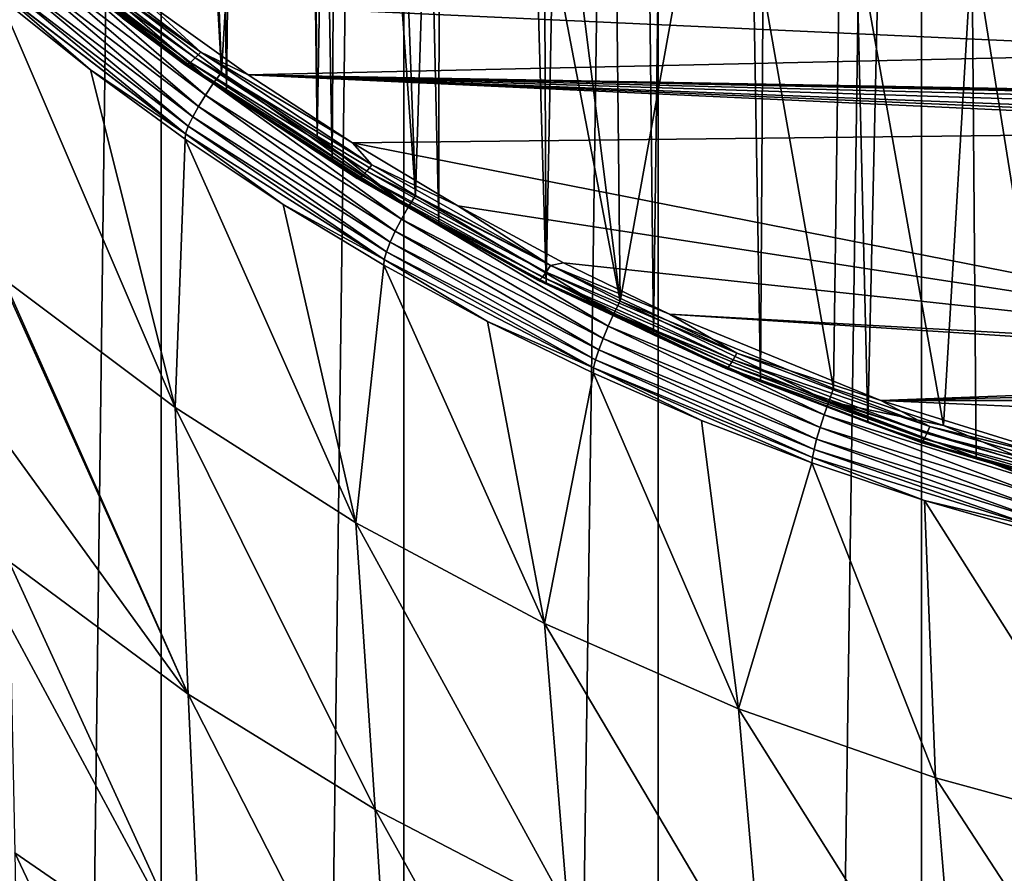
# Model space of a CAD drawing. Header units: millimetres. Extents: x -24 to 24, y 0 to 188.
# Tile 29 of 256: x -13.91 to -5.97, y 105.38 to 112.26. Entities that reach past the tile are written whole.
import ezdxf

# ---------------------------------------------------------------- set-up
doc = ezdxf.new("R2010")
doc.units = ezdxf.units.MM
doc.header["$LTSCALE"] = 58.620611
for name, color, linetype in [('13', 7, 'CONTINUOUS'), ('147', 7, 'CONTINUOUS'), ('151', 7, 'CONTINUOUS'), ('161', 7, 'CONTINUOUS'), ('2', 7, 'CONTINUOUS'), ('22', 7, 'CONTINUOUS'), ('6', 7, 'CONTINUOUS'), ('62', 7, 'CONTINUOUS')]:
    doc.layers.add(name, color=color, linetype=linetype)

msp = doc.modelspace()

# ---------------------------------------------------------------- linework, layer by layer
at = {"layer": '13', "color": 7, "linetype": 'CONTINUOUS'}
for points in [[(-13.6678, 136.5602, 107.508), (-12.2793, 111.8361, 115.3035), (-13.5138, 136.5928, 107.4977), (-13.6678, 136.5602, 107.508)], [(-13.5138, 136.5928, 107.4977), (-12.2793, 111.8361, 115.3035), (-13.3574, 136.6126, 107.4915), (-13.5138, 136.5928, 107.4977)], [(-12.2793, 111.8361, 115.3035), (-13.2, 136.6192, 107.4894), (-13.3574, 136.6126, 107.4915), (-12.2793, 111.8361, 115.3035)], [(-13.2, 136.6192, 107.4894), (-12.2793, 111.8361, 115.3035), (-11.65, 122.3313, 111.9944), (-13.2, 136.6192, 107.4894)], [(-13.7431, 112.9565, 114.9502), (-12.2793, 111.8361, 115.3035), (-13.6678, 136.5602, 107.508), (-13.7431, 112.9565, 114.9502)], [(-12.2793, 111.8361, 115.3035), (-11.5087, 111.3237, 115.4651), (-11.65, 122.3313, 111.9944), (-12.2793, 111.8361, 115.3035)], [(-11.65, 122.3313, 111.9944), (-11.5087, 111.3237, 115.4651), (-11.579, 121.0884, 112.3863), (-11.65, 122.3313, 111.9944)], [(-11.579, 121.0884, 112.3863), (-11.5087, 111.3237, 115.4651), (-11.3626, 119.861, 112.7733), (-11.579, 121.0884, 112.3863)], [(-11.5087, 111.3237, 115.4651), (-10.7151, 110.8451, 115.6159), (-11.3626, 119.861, 112.7733), (-11.5087, 111.3237, 115.4651)], [(-11.3626, 119.861, 112.7733), (-10.7151, 110.8451, 115.6159), (-11.0037, 118.6643, 113.1506), (-11.3626, 119.861, 112.7733)], [(-11.0037, 118.6643, 113.1506), (-10.7151, 110.8451, 115.6159), (-10.5067, 117.5134, 113.5134), (-11.0037, 118.6643, 113.1506)], [(-10.7151, 110.8451, 115.6159), (-9.0664, 109.994, 115.8843), (-10.5067, 117.5134, 113.5134), (-10.7151, 110.8451, 115.6159)], [(-10.5067, 117.5134, 113.5134), (-9.0664, 109.994, 115.8843), (-9.8779, 116.4228, 113.8573), (-10.5067, 117.5134, 113.5134)], [(-9.8779, 116.4228, 113.8573), (-9.0664, 109.994, 115.8843), (-9.1251, 115.4061, 114.1779), (-9.8779, 116.4228, 113.8573)], [(-9.1251, 115.4061, 114.1779), (-9.0664, 109.994, 115.8843), (-8.2578, 114.476, 114.4711), (-9.1251, 115.4061, 114.1779)], [(-9.0664, 109.994, 115.8843), (-7.3455, 109.2886, 116.1067), (-8.2578, 114.476, 114.4711), (-9.0664, 109.994, 115.8843)], [(-8.2578, 114.476, 114.4711), (-7.3455, 109.2886, 116.1067), (-7.2868, 113.6443, 114.7334), (-8.2578, 114.476, 114.4711)], [(-7.3455, 109.2886, 116.1067), (-6.4588, 108.9912, 116.2005), (-7.2868, 113.6443, 114.7334), (-7.3455, 109.2886, 116.1067)], [(-7.2868, 113.6443, 114.7334), (-6.4588, 108.9912, 116.2005), (-6.2244, 112.9214, 114.9613), (-7.2868, 113.6443, 114.7334)], [(-6.4588, 108.9912, 116.2005), (-5.5559, 108.7314, 116.2824), (-6.2244, 112.9214, 114.9613), (-6.4588, 108.9912, 116.2005)], [(-6.2244, 112.9214, 114.9613), (-5.5559, 108.7314, 116.2824), (-5.0839, 112.3164, 115.1521), (-6.2244, 112.9214, 114.9613)]]:
    msp.add_3dface(points, dxfattribs=at)
at = {"layer": '147', "color": 7, "linetype": 'CONTINUOUS'}
for points in [[(-3.9193, 112.0006, 115.7759), (-12.8935, 112.4112, 115.6464), (-5.1203, 112.4837, 115.6236), (-3.9193, 112.0006, 115.7759)], [(-12.064, 111.8176, 115.8336), (-12.8935, 112.4112, 115.6464), (-3.9193, 112.0006, 115.7759), (-12.064, 111.8176, 115.8336)], [(-2.6693, 111.6486, 115.8869), (-12.064, 111.8176, 115.8336), (-3.9193, 112.0006, 115.7759), (-2.6693, 111.6486, 115.8869)], [(-11.2227, 111.2678, 116.0069), (-12.064, 111.8176, 115.8336), (-2.4369, 111.3696, 115.9749), (-11.2227, 111.2678, 116.0069)], [(-2.4369, 111.3696, 115.9749), (-12.064, 111.8176, 115.8336), (-2.4395, 111.4077, 115.9628), (-2.4369, 111.3696, 115.9749)], [(-2.4395, 111.4077, 115.9628), (-12.064, 111.8176, 115.8336), (-2.4476, 111.4452, 115.951), (-2.4395, 111.4077, 115.9628)], [(-2.4476, 111.4452, 115.951), (-12.064, 111.8176, 115.8336), (-2.479, 111.5156, 115.9288), (-2.4476, 111.4452, 115.951)], [(-2.479, 111.5156, 115.9288), (-12.064, 111.8176, 115.8336), (-2.5289, 111.5757, 115.9099), (-2.479, 111.5156, 115.9288)], [(-2.5289, 111.5757, 115.9099), (-12.064, 111.8176, 115.8336), (-2.5939, 111.6211, 115.8955), (-2.5289, 111.5757, 115.9099)], [(-2.5939, 111.6211, 115.8955), (-12.064, 111.8176, 115.8336), (-2.6306, 111.6373, 115.8905), (-2.5939, 111.6211, 115.8955)], [(-2.6306, 111.6373, 115.8905), (-12.064, 111.8176, 115.8336), (-2.6693, 111.6486, 115.8869), (-2.6306, 111.6373, 115.8905)], [(-2.4369, 109.5423, 116.551), (-11.2227, 111.2678, 116.0069), (-2.4369, 111.3696, 115.9749), (-2.4369, 109.5423, 116.551)], [(-10.3737, 110.7627, 116.1662), (-11.2227, 111.2678, 116.0069), (-2.4369, 109.5423, 116.551), (-10.3737, 110.7627, 116.1662)], [(-9.5212, 110.3033, 116.3111), (-10.3737, 110.7627, 116.1662), (-2.4369, 109.5423, 116.551), (-9.5212, 110.3033, 116.3111)], [(-8.669, 109.8897, 116.4414), (-9.5212, 110.3033, 116.3111), (-2.4369, 109.5423, 116.551), (-8.669, 109.8897, 116.4414)], [(-6.9644, 109.1938, 116.6609), (-8.669, 109.8897, 116.4414), (-1.2178, 109.4067, 116.5937), (-6.9644, 109.1938, 116.6609)], [(-8.669, 109.8897, 116.4414), (-2.4369, 109.5423, 116.551), (-1.2178, 109.4067, 116.5937), (-8.669, 109.8897, 116.4414)], [(0.0077, 109.3502, 116.6116), (-6.9644, 109.1938, 116.6609), (-1.2178, 109.4067, 116.5937), (0.0077, 109.3502, 116.6116)], [(6.965, 109.1939, 116.6608), (-6.9644, 109.1938, 116.6609), (0.0077, 109.3502, 116.6116), (6.965, 109.1939, 116.6608)], [(5.2346, 108.6558, 116.8305), (-6.9644, 109.1938, 116.6609), (6.965, 109.1939, 116.6608), (5.2346, 108.6558, 116.8305)], [(-5.2346, 108.6558, 116.8305), (-6.9644, 109.1938, 116.6609), (5.2346, 108.6558, 116.8305), (-5.2346, 108.6558, 116.8305)]]:
    msp.add_3dface(points, dxfattribs=at)
at = {"layer": '151', "color": 7, "linetype": 'CONTINUOUS'}
for points in [[(-13.8052, 112.9505, 115.5186), (-12.4902, 111.9528, 115.8312), (-13.8456, 112.9198, 115.5783), (-13.8052, 112.9505, 115.5186)], [(-13.8031, 112.9523, 115.5161), (-12.4902, 111.9528, 115.8312), (-13.8052, 112.9505, 115.5186), (-13.8031, 112.9523, 115.5161)], [(-13.7581, 112.9939, 115.4734), (-12.4463, 112.0002, 115.7855), (-13.8031, 112.9523, 115.5161), (-13.7581, 112.9939, 115.4734)], [(-13.8031, 112.9523, 115.5161), (-12.4463, 112.0002, 115.7855), (-12.4902, 111.9528, 115.8312), (-13.8031, 112.9523, 115.5161)], [(-13.7553, 112.9967, 115.4714), (-12.4463, 112.0002, 115.7855), (-13.7581, 112.9939, 115.4734), (-13.7553, 112.9967, 115.4714)], [(-13.7553, 112.9967, 115.4714), (-12.8935, 112.4112, 115.6464), (-12.4463, 112.0002, 115.7855), (-13.7553, 112.9967, 115.4714)], [(-13.8967, 112.9045, 115.7288), (-12.5763, 111.8991, 116.046), (-13.9026, 112.9199, 115.8006), (-13.8967, 112.9045, 115.7288)], [(-13.9026, 112.9199, 115.8006), (-12.5763, 111.8991, 116.046), (-13.0787, 112.2763, 116.0035), (-13.9026, 112.9199, 115.8006)], [(-13.896, 112.904, 115.7245), (-12.5588, 111.8994, 115.9688), (-13.8967, 112.9045, 115.7288), (-13.896, 112.904, 115.7245)], [(-13.8967, 112.9045, 115.7288), (-12.5588, 111.8994, 115.9688), (-12.5763, 111.8991, 116.046), (-13.8967, 112.9045, 115.7288)], [(-13.8778, 112.9036, 115.6521), (-12.5588, 111.8994, 115.9688), (-13.896, 112.904, 115.7245), (-13.8778, 112.9036, 115.6521)], [(-13.8766, 112.9039, 115.6486), (-12.5293, 111.9176, 115.8943), (-13.8778, 112.9036, 115.6521), (-13.8766, 112.9039, 115.6486)], [(-13.8778, 112.9036, 115.6521), (-12.5293, 111.9176, 115.8943), (-12.5588, 111.8994, 115.9688), (-13.8778, 112.9036, 115.6521)], [(-13.8456, 112.9198, 115.5783), (-12.5293, 111.9176, 115.8943), (-13.8766, 112.9039, 115.6486), (-13.8456, 112.9198, 115.5783)], [(-13.8456, 112.9198, 115.5783), (-12.4902, 111.9528, 115.8312), (-12.5293, 111.9176, 115.8943), (-13.8456, 112.9198, 115.5783)], [(-12.8935, 112.4112, 115.6464), (-12.064, 111.8176, 115.8336), (-12.4463, 112.0002, 115.7855), (-12.8935, 112.4112, 115.6464)], [(-13.0787, 112.2763, 116.0035), (-12.5763, 111.8991, 116.046), (-12.2384, 111.6751, 116.1931), (-13.0787, 112.2763, 116.0035)], [(-12.4463, 112.0002, 115.7855), (-11.0683, 111.092, 116.0719), (-12.4902, 111.9528, 115.8312), (-12.4463, 112.0002, 115.7855)], [(-12.064, 111.8176, 115.8336), (-11.2227, 111.2678, 116.0069), (-12.4463, 112.0002, 115.7855), (-12.064, 111.8176, 115.8336)], [(-12.4463, 112.0002, 115.7855), (-11.2227, 111.2678, 116.0069), (-11.0683, 111.092, 116.0719), (-12.4463, 112.0002, 115.7855)], [(-12.5293, 111.9176, 115.8943), (-11.1433, 111.0041, 116.1823), (-12.5588, 111.8994, 115.9688), (-12.5293, 111.9176, 115.8943)], [(-12.4902, 111.9528, 115.8312), (-11.108, 111.0418, 116.1184), (-12.5293, 111.9176, 115.8943), (-12.4902, 111.9528, 115.8312)], [(-12.5293, 111.9176, 115.8943), (-11.108, 111.0418, 116.1184), (-11.1433, 111.0041, 116.1823), (-12.5293, 111.9176, 115.8943)], [(-12.4902, 111.9528, 115.8312), (-11.0683, 111.092, 116.0719), (-11.108, 111.0418, 116.1184), (-12.4902, 111.9528, 115.8312)], [(-12.5588, 111.8994, 115.9688), (-11.17, 110.984, 116.2574), (-12.5763, 111.8991, 116.046), (-12.5588, 111.8994, 115.9688)], [(-12.5763, 111.8991, 116.046), (-11.17, 110.984, 116.2574), (-11.1857, 110.9827, 116.335), (-12.5763, 111.8991, 116.046)], [(-12.5763, 111.8991, 116.046), (-11.1857, 110.9827, 116.335), (-12.2384, 111.6751, 116.1931), (-12.5763, 111.8991, 116.046)], [(-12.5588, 111.8994, 115.9688), (-11.1433, 111.0041, 116.1823), (-11.17, 110.984, 116.2574), (-12.5588, 111.8994, 115.9688)], [(-12.2384, 111.6751, 116.1931), (-11.1857, 110.9827, 116.335), (-11.3861, 111.118, 116.3687), (-12.2384, 111.6751, 116.1931)], [(-11.2227, 111.2678, 116.0069), (-10.3737, 110.7627, 116.1662), (-11.0683, 111.092, 116.0719), (-11.2227, 111.2678, 116.0069)], [(-11.3861, 111.118, 116.3687), (-11.1857, 110.9827, 116.335), (-10.5259, 110.6064, 116.5301), (-11.3861, 111.118, 116.3687)], [(-11.108, 111.0418, 116.1184), (-9.661, 110.2276, 116.3751), (-11.1433, 111.0041, 116.1823), (-11.108, 111.0418, 116.1184)], [(-11.0683, 111.092, 116.0719), (-9.626, 110.2805, 116.3277), (-11.108, 111.0418, 116.1184), (-11.0683, 111.092, 116.0719)], [(-11.108, 111.0418, 116.1184), (-9.626, 110.2805, 116.3277), (-9.661, 110.2276, 116.3751), (-11.108, 111.0418, 116.1184)], [(-11.0683, 111.092, 116.0719), (-10.3737, 110.7627, 116.1662), (-9.626, 110.2805, 116.3277), (-11.0683, 111.092, 116.0719)], [(-11.17, 110.984, 116.2574), (-9.7157, 110.1658, 116.5154), (-11.1857, 110.9827, 116.335), (-11.17, 110.984, 116.2574)], [(-11.1857, 110.9827, 116.335), (-9.7157, 110.1658, 116.5154), (-9.7296, 110.1634, 116.5933), (-11.1857, 110.9827, 116.335)], [(-11.1857, 110.9827, 116.335), (-9.7296, 110.1634, 116.5933), (-10.5259, 110.6064, 116.5301), (-11.1857, 110.9827, 116.335)], [(-11.1433, 111.0041, 116.1823), (-9.6921, 110.1876, 116.4398), (-11.17, 110.984, 116.2574), (-11.1433, 111.0041, 116.1823)], [(-11.17, 110.984, 116.2574), (-9.6921, 110.1876, 116.4398), (-9.7157, 110.1658, 116.5154), (-11.17, 110.984, 116.2574)], [(-11.1433, 111.0041, 116.1823), (-9.661, 110.2276, 116.3751), (-9.6921, 110.1876, 116.4398), (-11.1433, 111.0041, 116.1823)], [(-10.3737, 110.7627, 116.1662), (-9.5212, 110.3033, 116.3111), (-9.626, 110.2805, 116.3277), (-10.3737, 110.7627, 116.1662)], [(-10.5259, 110.6064, 116.5301), (-9.7296, 110.1634, 116.5933), (-9.6618, 110.1407, 116.6769), (-10.5259, 110.6064, 116.5301)], [(-9.626, 110.2805, 116.3277), (-8.1239, 109.5748, 116.5503), (-9.661, 110.2276, 116.3751), (-9.626, 110.2805, 116.3277)], [(-9.5212, 110.3033, 116.3111), (-8.669, 109.8897, 116.4414), (-9.626, 110.2805, 116.3277), (-9.5212, 110.3033, 116.3111)], [(-9.626, 110.2805, 116.3277), (-8.669, 109.8897, 116.4414), (-8.1239, 109.5748, 116.5503), (-9.626, 110.2805, 116.3277)], [(-9.7157, 110.1658, 116.5154), (-8.2006, 109.4539, 116.7398), (-9.7296, 110.1634, 116.5933), (-9.7157, 110.1658, 116.5154)], [(-9.7296, 110.1634, 116.5933), (-8.2006, 109.4539, 116.7398), (-8.2125, 109.4506, 116.818), (-9.7296, 110.1634, 116.5933)], [(-9.7296, 110.1634, 116.5933), (-8.2125, 109.4506, 116.818), (-9.6618, 110.1407, 116.6769), (-9.7296, 110.1634, 116.5933)], [(-9.6921, 110.1876, 116.4398), (-8.1804, 109.4774, 116.6637), (-9.7157, 110.1658, 116.5154), (-9.6921, 110.1876, 116.4398)], [(-9.7157, 110.1658, 116.5154), (-8.1804, 109.4774, 116.6637), (-8.2006, 109.4539, 116.7398), (-9.7157, 110.1658, 116.5154)], [(-9.661, 110.2276, 116.3751), (-8.1538, 109.5195, 116.5984), (-9.6921, 110.1876, 116.4398), (-9.661, 110.2276, 116.3751)], [(-9.6921, 110.1876, 116.4398), (-8.1538, 109.5195, 116.5984), (-8.1804, 109.4774, 116.6637), (-9.6921, 110.1876, 116.4398)], [(-9.661, 110.2276, 116.3751), (-8.1239, 109.5748, 116.5503), (-8.1538, 109.5195, 116.5984), (-9.661, 110.2276, 116.3751)], [(-9.6618, 110.1407, 116.6769), (-8.2125, 109.4506, 116.818), (-8.7975, 109.7214, 116.8091), (-9.6618, 110.1407, 116.6769)], [(-8.669, 109.8897, 116.4414), (-6.9644, 109.1938, 116.6609), (-8.1239, 109.5748, 116.5503), (-8.669, 109.8897, 116.4414)], [(-8.7975, 109.7214, 116.8091), (-8.2125, 109.4506, 116.818), (-7.9344, 109.3474, 116.927), (-8.7975, 109.7214, 116.8091)], [(-8.1239, 109.5748, 116.5503), (-6.5682, 108.9847, 116.7363), (-8.1538, 109.5195, 116.5984), (-8.1239, 109.5748, 116.5503)], [(-8.1239, 109.5748, 116.5503), (-6.9644, 109.1938, 116.6609), (-6.5682, 108.9847, 116.7363), (-8.1239, 109.5748, 116.5503)], [(-8.2006, 109.4539, 116.7398), (-6.6307, 108.8585, 116.9275), (-8.2125, 109.4506, 116.818), (-8.2006, 109.4539, 116.7398)], [(-8.2125, 109.4506, 116.818), (-6.6307, 108.8585, 116.9275), (-6.6404, 108.8543, 117.006), (-8.2125, 109.4506, 116.818)], [(-8.2125, 109.4506, 116.818), (-6.6404, 108.8543, 117.006), (-7.9344, 109.3474, 116.927), (-8.2125, 109.4506, 116.818)], [(-8.1804, 109.4774, 116.6637), (-6.6142, 108.8834, 116.851), (-8.2006, 109.4539, 116.7398), (-8.1804, 109.4774, 116.6637)], [(-8.2006, 109.4539, 116.7398), (-6.6142, 108.8834, 116.851), (-6.6307, 108.8585, 116.9275), (-8.2006, 109.4539, 116.7398)], [(-8.1538, 109.5195, 116.5984), (-6.5925, 108.9274, 116.7851), (-8.1804, 109.4774, 116.6637), (-8.1538, 109.5195, 116.5984)], [(-8.1804, 109.4774, 116.6637), (-6.5925, 108.9274, 116.7851), (-6.6142, 108.8834, 116.851), (-8.1804, 109.4774, 116.6637)], [(-8.1538, 109.5195, 116.5984), (-6.5682, 108.9847, 116.7363), (-6.5925, 108.9274, 116.7851), (-8.1538, 109.5195, 116.5984)], [(-7.9344, 109.3474, 116.927), (-6.6404, 108.8543, 117.006), (-7.0691, 109.0159, 117.0315), (-7.9344, 109.3474, 116.927)], [(-6.9644, 109.1938, 116.6609), (-5.2346, 108.6558, 116.8305), (-6.5682, 108.9847, 116.7363), (-6.9644, 109.1938, 116.6609)], [(-7.0691, 109.0159, 117.0315), (-6.6404, 108.8543, 117.006), (-6.1966, 108.7239, 117.1236), (-7.0691, 109.0159, 117.0315)], [(-6.5682, 108.9847, 116.7363), (-4.9673, 108.5175, 116.8836), (-6.5925, 108.9274, 116.7851), (-6.5682, 108.9847, 116.7363)], [(-6.5682, 108.9847, 116.7363), (-5.2346, 108.6558, 116.8305), (-4.9673, 108.5175, 116.8836), (-6.5682, 108.9847, 116.7363)], [(-6.5925, 108.9274, 116.7851), (-4.986, 108.4584, 116.933), (-6.6142, 108.8834, 116.851), (-6.5925, 108.9274, 116.7851)], [(-6.5925, 108.9274, 116.7851), (-4.9673, 108.5175, 116.8836), (-4.986, 108.4584, 116.933), (-6.5925, 108.9274, 116.7851)], [(-6.6307, 108.8585, 116.9275), (-5.0151, 108.3869, 117.0762), (-6.6404, 108.8543, 117.006), (-6.6307, 108.8585, 116.9275)], [(-6.6404, 108.8543, 117.006), (-5.0151, 108.3869, 117.0762), (-5.0225, 108.3821, 117.1549), (-6.6404, 108.8543, 117.006)], [(-6.6404, 108.8543, 117.006), (-5.0225, 108.3821, 117.1549), (-6.1966, 108.7239, 117.1236), (-6.6404, 108.8543, 117.006)], [(-6.6142, 108.8834, 116.851), (-5.0025, 108.4129, 116.9993), (-6.6307, 108.8585, 116.9275), (-6.6142, 108.8834, 116.851)], [(-6.6307, 108.8585, 116.9275), (-5.0025, 108.4129, 116.9993), (-5.0151, 108.3869, 117.0762), (-6.6307, 108.8585, 116.9275)], [(-6.6142, 108.8834, 116.851), (-4.986, 108.4584, 116.933), (-5.0025, 108.4129, 116.9993), (-6.6142, 108.8834, 116.851)], [(-6.1966, 108.7239, 117.1236), (-5.0225, 108.3821, 117.1549), (-5.3146, 108.4702, 117.2036), (-6.1966, 108.7239, 117.1236)]]:
    msp.add_3dface(points, dxfattribs=at)
at = {"layer": '161', "color": 7, "linetype": 'CONTINUOUS'}
for points in [[(-13.0787, 112.2763, 116.0035), (-12.2384, 111.6751, 116.1931), (-12.6133, 141.2139, 208.9661), (-13.0787, 112.2763, 116.0035)], [(-12.6133, 141.2139, 208.9661), (-12.2384, 111.6751, 116.1931), (-11.906, 140.5903, 208.6794), (-12.6133, 141.2139, 208.9661)], [(-12.2384, 111.6751, 116.1931), (-11.3861, 111.118, 116.3687), (-11.906, 140.5903, 208.6794), (-12.2384, 111.6751, 116.1931)], [(-11.906, 140.5903, 208.6794), (-11.3861, 111.118, 116.3687), (-11.2006, 140.014, 208.4145), (-11.906, 140.5903, 208.6794)], [(-11.3861, 111.118, 116.3687), (-10.5259, 110.6064, 116.5301), (-11.2006, 140.014, 208.4145), (-11.3861, 111.118, 116.3687)], [(-11.2006, 140.014, 208.4145), (-10.5259, 110.6064, 116.5301), (-10.4987, 139.4836, 208.1706), (-11.2006, 140.014, 208.4145)], [(-10.5259, 110.6064, 116.5301), (-9.6618, 110.1407, 116.6769), (-10.4987, 139.4836, 208.1706), (-10.5259, 110.6064, 116.5301)], [(-10.4987, 139.4836, 208.1706), (-9.6618, 110.1407, 116.6769), (-9.8016, 138.9973, 207.9467), (-10.4987, 139.4836, 208.1706)], [(-9.8016, 138.9973, 207.9467), (-9.6618, 110.1407, 116.6769), (-9.1106, 138.5538, 207.7422), (-9.8016, 138.9973, 207.9467)], [(-9.6618, 110.1407, 116.6769), (-8.7975, 109.7214, 116.8091), (-9.1106, 138.5538, 207.7422), (-9.6618, 110.1407, 116.6769)], [(-9.1106, 138.5538, 207.7422), (-8.7975, 109.7214, 116.8091), (-8.4281, 138.1521, 207.5563), (-9.1106, 138.5538, 207.7422)], [(-8.7975, 109.7214, 116.8091), (-7.9344, 109.3474, 116.927), (-8.4281, 138.1521, 207.5563), (-8.7975, 109.7214, 116.8091)], [(-8.4281, 138.1521, 207.5563), (-7.9344, 109.3474, 116.927), (-7.7547, 137.7902, 207.3884), (-8.4281, 138.1521, 207.5563)], [(-7.9344, 109.3474, 116.927), (-7.0691, 109.0159, 117.0315), (-7.7547, 137.7902, 207.3884), (-7.9344, 109.3474, 116.927)], [(-7.7547, 137.7902, 207.3884), (-7.0691, 109.0159, 117.0315), (-6.4278, 137.1744, 207.1015), (-7.7547, 137.7902, 207.3884)], [(-7.0691, 109.0159, 117.0315), (-6.1966, 108.7239, 117.1236), (-6.4278, 137.1744, 207.1015), (-7.0691, 109.0159, 117.0315)], [(-6.1966, 108.7239, 117.1236), (-5.3146, 108.4702, 117.2036), (-6.4278, 137.1744, 207.1015), (-6.1966, 108.7239, 117.1236)], [(-6.4278, 137.1744, 207.1015), (-5.3146, 108.4702, 117.2036), (-5.1136, 136.6857, 206.8735), (-6.4278, 137.1744, 207.1015)]]:
    msp.add_3dface(points, dxfattribs=at)
at = {"layer": '2', "color": 7, "linetype": 'CONTINUOUS'}
for points in [[(-14.6139, 148, -19.3519), (-12.766, 148, -20.6178), (-14.6139, 0.5, -19.3519), (-14.6139, 148, -19.3519)], [(-14.6139, 0.5, -19.3519), (-12.766, 148, -20.6178), (-12.766, 0.5, -20.6178), (-14.6139, 0.5, -19.3519)], [(-12.766, 148, -20.6178), (-10.8092, 148, -21.7077), (-12.766, 0.5, -20.6178), (-12.766, 148, -20.6178)], [(-12.766, 0.5, -20.6178), (-10.8092, 148, -21.7077), (-10.8092, 0.5, -21.7077), (-12.766, 0.5, -20.6178)], [(-10.8092, 148, -21.7077), (-8.7601, 148, -22.6125), (-10.8092, 0.5, -21.7077), (-10.8092, 148, -21.7077)], [(-10.8092, 0.5, -21.7077), (-8.7601, 148, -22.6125), (-8.7601, 0.5, -22.6125), (-10.8092, 0.5, -21.7077)], [(-8.7601, 148, -22.6125), (-6.6363, 148, -23.3243), (-8.7601, 0.5, -22.6125), (-8.7601, 148, -22.6125)], [(-8.7601, 0.5, -22.6125), (-6.6363, 148, -23.3243), (-6.6363, 0.5, -23.3243), (-8.7601, 0.5, -22.6125)], [(-6.6363, 148, -23.3243), (-4.4559, 148, -23.8371), (-6.6363, 0.5, -23.3243), (-6.6363, 148, -23.3243)], [(-6.6363, 0.5, -23.3243), (-4.4559, 148, -23.8371), (-4.4559, 0.5, -23.8371), (-6.6363, 0.5, -23.3243)]]:
    msp.add_3dface(points, dxfattribs=at)
at = {"layer": '22', "color": 7, "linetype": 'CONTINUOUS'}
for points in [[(-13.8955, 101.4217, 79.5138), (-13.9083, 103.1708, 85.0742), (-14.3309, 105.452, 91.1269), (-13.8955, 101.4217, 79.5138)], [(-14.2991, 101.7767, 79.4366), (-13.8955, 101.4217, 79.5138), (-14.3309, 105.452, 91.1269), (-14.2991, 101.7767, 79.4366)]]:
    msp.add_3dface(points, dxfattribs=at)
at = {"layer": '6', "color": 7, "linetype": 'CONTINUOUS'}
for points in [[(-13.3357, 111.8565, 114.7708), (-14.0732, 112.4476, 114.5849), (-12.6527, 109.1373, 107.7304), (-13.3357, 111.8565, 114.7708)], [(-12.6527, 109.1373, 107.7304), (-14.0732, 112.4476, 114.5849), (-14.0366, 110.1743, 107.3613), (-12.6527, 109.1373, 107.7304)], [(-12.5713, 111.2979, 114.9465), (-13.3357, 111.8565, 114.7708), (-12.6527, 109.1373, 107.7304), (-12.5713, 111.2979, 114.9465)], [(-11.1948, 108.2083, 108.0596), (-12.5713, 111.2979, 114.9465), (-12.6527, 109.1373, 107.7304), (-11.1948, 108.2083, 108.0596)], [(-11.782, 110.7732, 115.1118), (-12.5713, 111.2979, 114.9465), (-11.1948, 108.2083, 108.0596), (-11.782, 110.7732, 115.1118)], [(-10.9695, 110.2835, 115.2662), (-11.782, 110.7732, 115.1118), (-11.1948, 108.2083, 108.0596), (-10.9695, 110.2835, 115.2662)], [(-9.6757, 107.3956, 108.3373), (-10.9695, 110.2835, 115.2662), (-11.1948, 108.2083, 108.0596), (-9.6757, 107.3956, 108.3373)], [(-10.1355, 109.8297, 115.4093), (-10.9695, 110.2835, 115.2662), (-9.6757, 107.3956, 108.3373), (-10.1355, 109.8297, 115.4093)], [(-12.6527, 109.1373, 107.7304), (-14.0366, 110.1743, 107.3613), (-12.5471, 106.8279, 100.4546), (-12.6527, 109.1373, 107.7304)], [(-12.5471, 106.8279, 100.4546), (-14.0366, 110.1743, 107.3613), (-14.036, 110.1392, 107.2498), (-12.5471, 106.8279, 100.4546)], [(-14.011, 108.8486, 103.1446), (-12.5471, 106.8279, 100.4546), (-14.036, 110.1392, 107.2498), (-14.011, 108.8486, 103.1446)], [(-9.2817, 109.4125, 115.5408), (-10.1355, 109.8297, 115.4093), (-9.6757, 107.3956, 108.3373), (-9.2817, 109.4125, 115.5408)], [(-8.1116, 106.709, 108.5589), (-9.2817, 109.4125, 115.5408), (-9.6757, 107.3956, 108.3373), (-8.1116, 106.709, 108.5589)], [(-8.4095, 109.0327, 115.6605), (-9.2817, 109.4125, 115.5408), (-8.1116, 106.709, 108.5589), (-8.4095, 109.0327, 115.6605)], [(-11.1948, 108.2083, 108.0596), (-12.6527, 109.1373, 107.7304), (-11.0412, 105.8987, 100.8392), (-11.1948, 108.2083, 108.0596)], [(-12.6527, 109.1373, 107.7304), (-12.5471, 106.8279, 100.4546), (-11.0412, 105.8987, 100.8392), (-12.6527, 109.1373, 107.7304)], [(-7.52, 108.6906, 115.7682), (-8.4095, 109.0327, 115.6605), (-8.1116, 106.709, 108.5589), (-7.52, 108.6906, 115.7682)], [(-13.9919, 107.8993, 100.1234), (-12.5471, 106.8279, 100.4546), (-14.011, 108.8486, 103.1446), (-13.9919, 107.8993, 100.1234)], [(-6.5234, 106.1536, 108.7221), (-7.52, 108.6906, 115.7682), (-8.1116, 106.709, 108.5589), (-6.5234, 106.1536, 108.7221)], [(-6.6127, 108.3863, 115.8639), (-7.52, 108.6906, 115.7682), (-6.5234, 106.1536, 108.7221), (-6.6127, 108.3863, 115.8639)], [(-5.6892, 108.1206, 115.9477), (-6.6127, 108.3863, 115.8639), (-4.9205, 105.7155, 108.8369), (-5.6892, 108.1206, 115.9477)], [(-4.9205, 105.7155, 108.8369), (-6.6127, 108.3863, 115.8639), (-6.5234, 106.1536, 108.7221), (-4.9205, 105.7155, 108.8369)], [(-9.6757, 107.3956, 108.3373), (-11.1948, 108.2083, 108.0596), (-9.4877, 105.0907, 101.158), (-9.6757, 107.3956, 108.3373)], [(-11.1948, 108.2083, 108.0596), (-11.0412, 105.8987, 100.8392), (-9.4877, 105.0907, 101.158), (-11.1948, 108.2083, 108.0596)], [(-13.981, 107.373, 98.4483), (-12.4421, 104.5139, 93.1529), (-13.9919, 107.8993, 100.1234), (-13.981, 107.373, 98.4483)], [(-13.9919, 107.8993, 100.1234), (-12.4421, 104.5139, 93.1529), (-12.5471, 106.8279, 100.4546), (-13.9919, 107.8993, 100.1234)], [(-8.1116, 106.709, 108.5589), (-9.6757, 107.3956, 108.3373), (-7.909, 104.4181, 101.4036), (-8.1116, 106.709, 108.5589)], [(-9.6757, 107.3956, 108.3373), (-9.4877, 105.0907, 101.158), (-7.909, 104.4181, 101.4036), (-9.6757, 107.3956, 108.3373)], [(-13.9449, 105.5478, 92.6385), (-12.4421, 104.5139, 93.1529), (-13.981, 107.373, 98.4483), (-13.9449, 105.5478, 92.6385)], [(-12.4421, 104.5139, 93.1529), (-10.8925, 103.5887, 93.599), (-12.5471, 106.8279, 100.4546), (-12.4421, 104.5139, 93.1529)], [(-12.5471, 106.8279, 100.4546), (-10.8925, 103.5887, 93.599), (-11.0412, 105.8987, 100.8392), (-12.5471, 106.8279, 100.4546)], [(-6.5234, 106.1536, 108.7221), (-8.1116, 106.709, 108.5589), (-6.3351, 103.887, 101.5718), (-6.5234, 106.1536, 108.7221)], [(-8.1116, 106.709, 108.5589), (-7.909, 104.4181, 101.4036), (-6.3351, 103.887, 101.5718), (-8.1116, 106.709, 108.5589)], [(-4.9205, 105.7155, 108.8369), (-6.5234, 106.1536, 108.7221), (-4.7718, 103.4663, 101.6797), (-4.9205, 105.7155, 108.8369)], [(-6.5234, 106.1536, 108.7221), (-6.3351, 103.887, 101.5718), (-4.7718, 103.4663, 101.6797), (-6.5234, 106.1536, 108.7221)], [(-10.8925, 103.5887, 93.599), (-9.3094, 102.7888, 93.9675), (-11.0412, 105.8987, 100.8392), (-10.8925, 103.5887, 93.599)], [(-11.0412, 105.8987, 100.8392), (-9.3094, 102.7888, 93.9675), (-9.4877, 105.0907, 101.158), (-11.0412, 105.8987, 100.8392)], [(-13.9369, 105.0997, 91.212), (-12.3623, 102.2031, 85.8418), (-13.9449, 105.5478, 92.6385), (-13.9369, 105.0997, 91.212)], [(-13.9449, 105.5478, 92.6385), (-12.3623, 102.2031, 85.8418), (-12.4421, 104.5139, 93.1529), (-13.9449, 105.5478, 92.6385)]]:
    msp.add_3dface(points, dxfattribs=at)
at = {"layer": '62', "color": 7, "linetype": 'CONTINUOUS'}
for points in [[(-12.3456, 111.7466, 115.3185), (-13.7431, 112.9565, 114.9502), (-13.8168, 112.8727, 114.9634), (-12.3456, 111.7466, 115.3185)], [(-12.2793, 111.8361, 115.3035), (-13.7431, 112.9565, 114.9502), (-12.3456, 111.7466, 115.3185), (-12.2793, 111.8361, 115.3035)], [(-12.4083, 111.6537, 115.3087), (-13.8168, 112.8727, 114.9634), (-13.8869, 112.7855, 114.9518), (-12.4083, 111.6537, 115.3087)], [(-12.3456, 111.7466, 115.3185), (-13.8168, 112.8727, 114.9634), (-12.4083, 111.6537, 115.3087), (-12.3456, 111.7466, 115.3185)], [(-12.4644, 111.5624, 115.2744), (-13.8869, 112.7855, 114.9518), (-13.9497, 112.6993, 114.916), (-12.4644, 111.5624, 115.2744)], [(-12.4083, 111.6537, 115.3087), (-13.8869, 112.7855, 114.9518), (-12.4644, 111.5624, 115.2744), (-12.4083, 111.6537, 115.3087)], [(-12.5112, 111.4774, 115.2176), (-13.9497, 112.6993, 114.916), (-14.002, 112.6185, 114.8578), (-12.5112, 111.4774, 115.2176)], [(-12.4644, 111.5624, 115.2744), (-13.9497, 112.6993, 114.916), (-12.5112, 111.4774, 115.2176), (-12.4644, 111.5624, 115.2744)], [(-12.5463, 111.4029, 115.1409), (-14.002, 112.6185, 114.8578), (-14.0413, 112.5472, 114.7801), (-12.5463, 111.4029, 115.1409)], [(-12.5112, 111.4774, 115.2176), (-14.002, 112.6185, 114.8578), (-12.5463, 111.4029, 115.1409), (-12.5112, 111.4774, 115.2176)], [(-12.5678, 111.3428, 115.0483), (-14.0413, 112.5472, 114.7801), (-14.0651, 112.4899, 114.6885), (-12.5678, 111.3428, 115.0483)], [(-12.5463, 111.4029, 115.1409), (-14.0413, 112.5472, 114.7801), (-12.5678, 111.3428, 115.0483), (-12.5463, 111.4029, 115.1409)], [(-14.0732, 112.4476, 114.5849), (-13.3357, 111.8565, 114.7708), (-14.0654, 112.489, 114.6868), (-14.0732, 112.4476, 114.5849)], [(-14.0654, 112.489, 114.6868), (-12.5678, 111.3428, 115.0483), (-14.0651, 112.4899, 114.6885), (-14.0654, 112.489, 114.6868)], [(-13.3357, 111.8565, 114.7708), (-12.5678, 111.3428, 115.0483), (-14.0654, 112.489, 114.6868), (-13.3357, 111.8565, 114.7708)], [(-13.3357, 111.8565, 114.7708), (-12.5713, 111.2979, 114.9465), (-12.5678, 111.3428, 115.0483), (-13.3357, 111.8565, 114.7708)], [(-10.7744, 110.7511, 115.6324), (-12.2793, 111.8361, 115.3035), (-12.3456, 111.7466, 115.3185), (-10.7744, 110.7511, 115.6324)], [(-11.5087, 111.3237, 115.4651), (-12.2793, 111.8361, 115.3035), (-10.7744, 110.7511, 115.6324), (-11.5087, 111.3237, 115.4651)], [(-10.829, 110.6531, 115.6241), (-12.3456, 111.7466, 115.3185), (-12.4083, 111.6537, 115.3087), (-10.829, 110.6531, 115.6241)], [(-10.7744, 110.7511, 115.6324), (-12.3456, 111.7466, 115.3185), (-10.829, 110.6531, 115.6241), (-10.7744, 110.7511, 115.6324)], [(-10.8781, 110.5573, 115.5914), (-12.4083, 111.6537, 115.3087), (-12.4644, 111.5624, 115.2744), (-10.8781, 110.5573, 115.5914)], [(-10.829, 110.6531, 115.6241), (-12.4083, 111.6537, 115.3087), (-10.8781, 110.5573, 115.5914), (-10.829, 110.6531, 115.6241)], [(-10.9189, 110.4685, 115.5356), (-12.4644, 111.5624, 115.2744), (-12.5112, 111.4774, 115.2176), (-10.9189, 110.4685, 115.5356)], [(-10.8781, 110.5573, 115.5914), (-12.4644, 111.5624, 115.2744), (-10.9189, 110.4685, 115.5356), (-10.8781, 110.5573, 115.5914)], [(-10.9495, 110.3912, 115.4599), (-12.5112, 111.4774, 115.2176), (-12.5463, 111.4029, 115.1409), (-10.9495, 110.3912, 115.4599)], [(-10.9189, 110.4685, 115.5356), (-12.5112, 111.4774, 115.2176), (-10.9495, 110.3912, 115.4599), (-10.9189, 110.4685, 115.5356)], [(-10.9683, 110.3293, 115.3678), (-12.5463, 111.4029, 115.1409), (-12.5678, 111.3428, 115.0483), (-10.9683, 110.3293, 115.3678)], [(-10.9495, 110.3912, 115.4599), (-12.5463, 111.4029, 115.1409), (-10.9683, 110.3293, 115.3678), (-10.9495, 110.3912, 115.4599)], [(-12.5713, 111.2979, 114.9465), (-11.782, 110.7732, 115.1118), (-12.5678, 111.3428, 115.0483), (-12.5713, 111.2979, 114.9465)], [(-11.782, 110.7732, 115.1118), (-10.9683, 110.3293, 115.3678), (-12.5678, 111.3428, 115.0483), (-11.782, 110.7732, 115.1118)], [(-10.7151, 110.8451, 115.6159), (-11.5087, 111.3237, 115.4651), (-10.7744, 110.7511, 115.6324), (-10.7151, 110.8451, 115.6159)], [(-9.1157, 109.8946, 115.9024), (-10.7151, 110.8451, 115.6159), (-10.7744, 110.7511, 115.6324), (-9.1157, 109.8946, 115.9024)], [(-9.0664, 109.994, 115.8843), (-10.7151, 110.8451, 115.6159), (-9.1157, 109.8946, 115.9024), (-9.0664, 109.994, 115.8843)], [(-11.782, 110.7732, 115.1118), (-10.9695, 110.2835, 115.2662), (-10.9683, 110.3293, 115.3678), (-11.782, 110.7732, 115.1118)], [(-9.162, 109.7923, 115.8955), (-10.7744, 110.7511, 115.6324), (-10.829, 110.6531, 115.6241), (-9.162, 109.7923, 115.8955)], [(-9.1157, 109.8946, 115.9024), (-10.7744, 110.7511, 115.6324), (-9.162, 109.7923, 115.8955), (-9.1157, 109.8946, 115.9024)], [(-9.2034, 109.6926, 115.864), (-10.829, 110.6531, 115.6241), (-10.8781, 110.5573, 115.5914), (-9.2034, 109.6926, 115.864)], [(-9.162, 109.7923, 115.8955), (-10.829, 110.6531, 115.6241), (-9.2034, 109.6926, 115.864), (-9.162, 109.7923, 115.8955)], [(-9.238, 109.6006, 115.8093), (-10.8781, 110.5573, 115.5914), (-10.9189, 110.4685, 115.5356), (-9.238, 109.6006, 115.8093)], [(-9.2034, 109.6926, 115.864), (-10.8781, 110.5573, 115.5914), (-9.238, 109.6006, 115.8093), (-9.2034, 109.6926, 115.864)], [(-9.2639, 109.5208, 115.7343), (-10.9189, 110.4685, 115.5356), (-10.9495, 110.3912, 115.4599), (-9.2639, 109.5208, 115.7343)], [(-9.238, 109.6006, 115.8093), (-10.9189, 110.4685, 115.5356), (-9.2639, 109.5208, 115.7343), (-9.238, 109.6006, 115.8093)], [(-10.9695, 110.2835, 115.2662), (-10.1355, 109.8297, 115.4093), (-10.9683, 110.3293, 115.3678), (-10.9695, 110.2835, 115.2662)], [(-9.2798, 109.4575, 115.6427), (-10.9495, 110.3912, 115.4599), (-10.9683, 110.3293, 115.3678), (-9.2798, 109.4575, 115.6427)], [(-10.1355, 109.8297, 115.4093), (-9.2798, 109.4575, 115.6427), (-10.9683, 110.3293, 115.3678), (-10.1355, 109.8297, 115.4093)], [(-9.2639, 109.5208, 115.7343), (-10.9495, 110.3912, 115.4599), (-9.2798, 109.4575, 115.6427), (-9.2639, 109.5208, 115.7343)], [(-7.3829, 109.1845, 116.1263), (-9.0664, 109.994, 115.8843), (-9.1157, 109.8946, 115.9024), (-7.3829, 109.1845, 116.1263)], [(-7.3455, 109.2886, 116.1067), (-9.0664, 109.994, 115.8843), (-7.3829, 109.1845, 116.1263), (-7.3455, 109.2886, 116.1067)], [(-7.4204, 109.0786, 116.1206), (-9.1157, 109.8946, 115.9024), (-9.162, 109.7923, 115.8955), (-7.4204, 109.0786, 116.1206)], [(-7.3829, 109.1845, 116.1263), (-9.1157, 109.8946, 115.9024), (-7.4204, 109.0786, 116.1206), (-7.3829, 109.1845, 116.1263)], [(-10.1355, 109.8297, 115.4093), (-9.2817, 109.4125, 115.5408), (-9.2798, 109.4575, 115.6427), (-10.1355, 109.8297, 115.4093)], [(-7.4539, 108.9756, 116.0901), (-9.162, 109.7923, 115.8955), (-9.2034, 109.6926, 115.864), (-7.4539, 108.9756, 116.0901)], [(-7.4204, 109.0786, 116.1206), (-9.162, 109.7923, 115.8955), (-7.4539, 108.9756, 116.0901), (-7.4204, 109.0786, 116.1206)], [(-7.4819, 108.8809, 116.0362), (-9.2034, 109.6926, 115.864), (-9.238, 109.6006, 115.8093), (-7.4819, 108.8809, 116.0362)], [(-7.4539, 108.9756, 116.0901), (-9.2034, 109.6926, 115.864), (-7.4819, 108.8809, 116.0362), (-7.4539, 108.9756, 116.0901)], [(-7.5028, 108.7991, 115.9618), (-9.238, 109.6006, 115.8093), (-9.2639, 109.5208, 115.7343), (-7.5028, 108.7991, 115.9618)], [(-7.4819, 108.8809, 116.0362), (-9.238, 109.6006, 115.8093), (-7.5028, 108.7991, 115.9618), (-7.4819, 108.8809, 116.0362)], [(-9.2817, 109.4125, 115.5408), (-8.4095, 109.0327, 115.6605), (-9.2798, 109.4575, 115.6427), (-9.2817, 109.4125, 115.5408)], [(-7.5157, 108.7345, 115.8706), (-9.2639, 109.5208, 115.7343), (-9.2798, 109.4575, 115.6427), (-7.5157, 108.7345, 115.8706)], [(-8.4095, 109.0327, 115.6605), (-7.52, 108.6906, 115.7682), (-9.2798, 109.4575, 115.6427), (-8.4095, 109.0327, 115.6605)], [(-7.52, 108.6906, 115.7682), (-7.5157, 108.7345, 115.8706), (-9.2798, 109.4575, 115.6427), (-7.52, 108.6906, 115.7682)], [(-7.5028, 108.7991, 115.9618), (-9.2639, 109.5208, 115.7343), (-7.5157, 108.7345, 115.8706), (-7.5028, 108.7991, 115.9618)], [(-6.4588, 108.9912, 116.2005), (-7.3455, 109.2886, 116.1067), (-7.3829, 109.1845, 116.1263), (-6.4588, 108.9912, 116.2005)], [(-5.6185, 108.5174, 116.2975), (-7.3829, 109.1845, 116.1263), (-7.4204, 109.0786, 116.1206), (-5.6185, 108.5174, 116.2975)], [(-5.5901, 108.6261, 116.3024), (-6.4588, 108.9912, 116.2005), (-7.3829, 109.1845, 116.1263), (-5.5901, 108.6261, 116.3024)], [(-5.5901, 108.6261, 116.3024), (-7.3829, 109.1845, 116.1263), (-5.6185, 108.5174, 116.2975), (-5.5901, 108.6261, 116.3024)], [(-5.644, 108.4119, 116.2678), (-7.4204, 109.0786, 116.1206), (-7.4539, 108.9756, 116.0901), (-5.644, 108.4119, 116.2678)], [(-5.6185, 108.5174, 116.2975), (-7.4204, 109.0786, 116.1206), (-5.644, 108.4119, 116.2678), (-5.6185, 108.5174, 116.2975)], [(-5.6652, 108.315, 116.2146), (-7.4539, 108.9756, 116.0901), (-7.4819, 108.8809, 116.0362), (-5.6652, 108.315, 116.2146)], [(-5.644, 108.4119, 116.2678), (-7.4539, 108.9756, 116.0901), (-5.6652, 108.315, 116.2146), (-5.644, 108.4119, 116.2678)], [(-5.5559, 108.7314, 116.2824), (-6.4588, 108.9912, 116.2005), (-5.5901, 108.6261, 116.3024), (-5.5559, 108.7314, 116.2824)], [(-5.6811, 108.2317, 116.1407), (-7.4819, 108.8809, 116.0362), (-7.5028, 108.7991, 115.9618), (-5.6811, 108.2317, 116.1407)], [(-5.6652, 108.315, 116.2146), (-7.4819, 108.8809, 116.0362), (-5.6811, 108.2317, 116.1407), (-5.6652, 108.315, 116.2146)], [(-7.52, 108.6906, 115.7682), (-6.6127, 108.3863, 115.8639), (-7.5157, 108.7345, 115.8706), (-7.52, 108.6906, 115.7682)], [(-5.6909, 108.1661, 116.0499), (-7.5028, 108.7991, 115.9618), (-7.5157, 108.7345, 115.8706), (-5.6909, 108.1661, 116.0499)], [(-6.6127, 108.3863, 115.8639), (-5.6909, 108.1661, 116.0499), (-7.5157, 108.7345, 115.8706), (-6.6127, 108.3863, 115.8639)], [(-5.6811, 108.2317, 116.1407), (-7.5028, 108.7991, 115.9618), (-5.6909, 108.1661, 116.0499), (-5.6811, 108.2317, 116.1407)], [(-6.6127, 108.3863, 115.8639), (-5.6892, 108.1206, 115.9477), (-5.6909, 108.1661, 116.0499), (-6.6127, 108.3863, 115.8639)]]:
    msp.add_3dface(points, dxfattribs=at)

doc.saveas('drawing.dxf')
